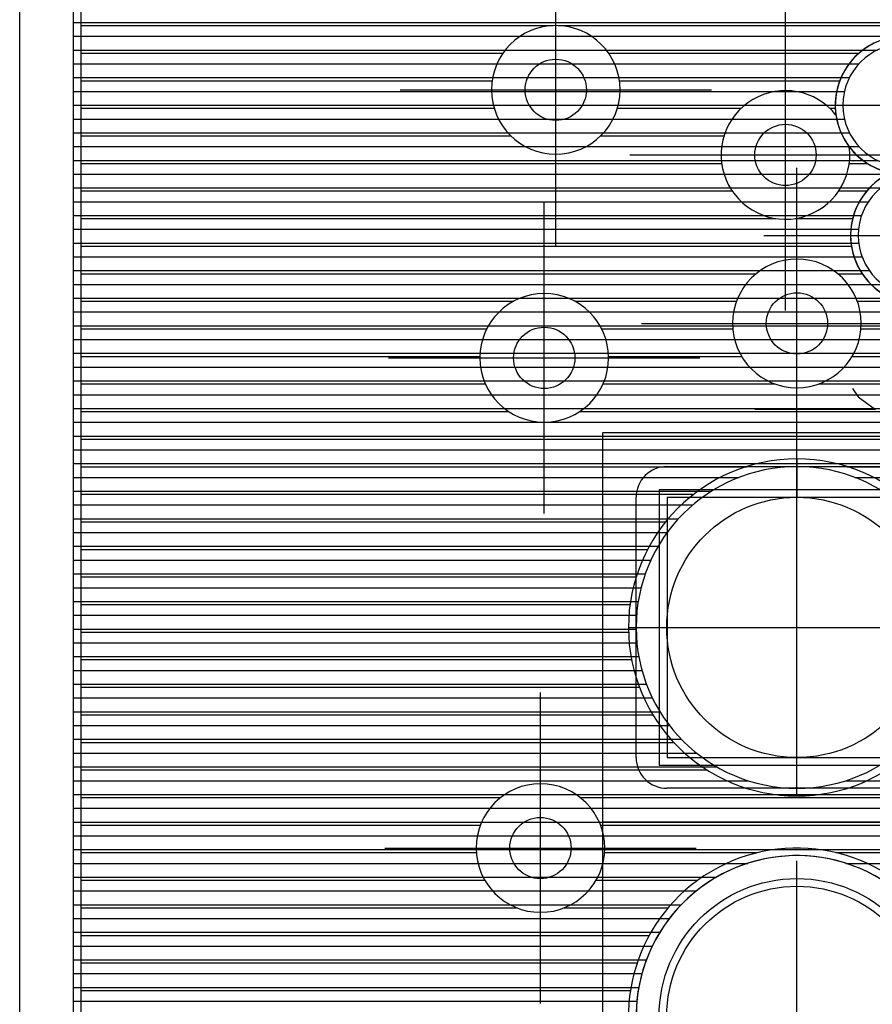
# Model space of a CAD drawing. Extents: x 25 to 291, y 23 to 136.
# Tile 88 of 147: x 25.4 to 30.97, y 108.48 to 114.91. Entities that reach past the tile are written whole.
import ezdxf

# ---------------------------------------------------------------- set-up
doc = ezdxf.new("R2010")
doc.units = 0
doc.layers.get('0').update_dxf_attribs({"linetype": 'CONTINUOUS'})
for name, color, linetype in [('copper_layer_2', 1, 'CONTINUOUS'), ('copper_layer_3', 3, 'CONTINUOUS'), ('copper_layer_bottom', 4, 'CONTINUOUS'), ('copper_layer_top', 5, 'CONTINUOUS'), ('drill_drawing', 6, 'CONTINUOUS'), ('silkscreen_top', 1, 'CONTINUOUS'), ('solder_mask_bottom', 1, 'CONTINUOUS'), ('solder_mask_top', 1, 'CONTINUOUS')]:
    doc.layers.add(name, color=color, linetype=linetype)

# ---------------------------------------------------------------- blocks, each defined once
blk = doc.blocks.new('D20')
blk.add_circle((0, 0), 0.2)
blk = doc.blocks.new('D112')
blk.add_circle((0, 0), 0.85)
blk = doc.blocks.new('D460')
blk.add_lwpolyline([(0.84836, 0.84836), (-0.84836, 0.84836), (-0.84836, -0.84836), (0.84836, -0.84836)], close=True)
blk = doc.blocks.new('D34')
blk.add_circle((0, 0), 0.9)
blk = doc.blocks.new('D649')
blk.add_lwpolyline([(0.89916, 0.89916), (-0.89916, 0.89916), (-0.89916, -0.89916), (0.89916, -0.89916)], close=True)

msp = doc.modelspace()

# ---------------------------------------------------------------- linework, layer by layer
at = {"layer": 'copper_layer_2', "color": 1}
for points in [[(31.725171, 125.050292), (25.750064, 125.050292), (25.750064, 25.750064), (86.050292, 25.750064)], [(25.750064, 114.890018), (48.841504, 114.890018)], [(25.750064, 114.799848), (48.895098, 114.799848)], [(25.750064, 114.709931), (31, 114.709931)], [(25.750064, 114.620015), (30.879604, 114.620015)], [(25.750064, 114.529845), (30.817628, 114.529845)], [(25.750064, 114.439929), (30.785116, 114.439929)], [(25.750064, 114.350013), (30.774956, 114.350013)], [(25.750064, 114.259843), (30.78537, 114.259843)], [(25.750064, 114.169926), (30.818136, 114.169926)], [(25.750064, 114.08001), (30.880112, 114.08001)], [(25.750064, 113.98984), (31.00127, 113.98984)], [(25.750064, 113.899924), (31.258573, 113.899924)], [(25.750064, 113.810008), (31.021844, 113.810008)], [(25.750064, 113.719837), (30.940818, 113.719837)], [(25.750064, 113.629921), (30.896622, 113.629921)], [(25.750064, 113.540005), (30.877064, 113.540005)], [(25.750064, 113.449835), (30.878334, 113.449835)], [(25.750064, 113.359919), (30.900432, 113.359919)], [(25.750064, 113.270003), (30.94793, 113.270003)], [(25.750064, 113.179832), (31.03556, 113.179832)], [(25.750064, 113.089916), (40.905258, 113.089916)], [(25.750064, 113), (40.887224, 113)], [(25.750064, 112.90983), (40.877318, 112.90983)], [(25.750064, 112.819914), (40.875286, 112.819914)], [(25.750064, 112.729997), (40.880874, 112.729997)], [(25.750064, 112.639827), (40.894336, 112.639827)], [(25.750064, 112.549911), (40.915926, 112.549911)], [(25.750064, 112.459995), (40.946406, 112.459995)], [(25.750064, 112.369825), (40.986284, 112.369825)], [(25.750064, 112.279909), (41.037084, 112.279909)], [(25.750064, 112.189992), (35.486919, 112.189992)], [(25.750064, 112.099822), (35.397003, 112.099822)], [(25.750064, 112.009906), (35.307087, 112.009906)], [(25.750064, 111.91999), (30.097282, 111.91999)], [(30.852934, 111.91999), (35.295149, 111.91999)], [(25.750064, 111.82982), (29.91745, 111.82982)], [(25.750064, 111.739903), (29.794514, 111.739903)], [(25.750064, 111.649987), (29.701295, 111.649987)], [(25.750064, 111.559817), (29.627381, 111.559817)], [(25.750064, 111.469901), (29.568453, 111.469901)], [(25.750064, 111.379985), (29.521463, 111.379985)], [(25.750064, 111.289815), (29.484887, 111.289815)], [(25.750064, 111.199898), (29.457709, 111.199898)], [(25.750064, 111.109982), (29.438913, 111.109982)], [(25.750064, 111.019812), (29.427991, 111.019812)], [(25.750064, 110.929896), (29.425197, 110.929896)], [(25.750064, 110.83998), (29.429769, 110.83998)], [(25.750064, 110.749809), (29.442469, 110.749809)], [(25.750064, 110.659893), (29.463043, 110.659893)], [(25.750064, 110.569977), (29.492507, 110.569977)], [(25.750064, 110.479807), (29.531369, 110.479807)], [(25.750064, 110.389891), (29.580899, 110.389891)], [(25.750064, 110.299975), (29.642875, 110.299975)], [(25.750064, 110.209804), (29.720599, 110.209804)], [(25.750064, 110.119888), (29.81966, 110.119888)], [(25.750064, 110.029972), (29.95174, 110.029972)], [(25.750064, 109.939802), (30.155956, 109.939802)], [(30.79426, 109.939802), (40.938786, 109.939802)], [(25.750064, 109.849886), (40.976632, 109.849886)], [(25.750064, 109.75997), (41.024892, 109.75997)], [(25.750064, 109.669799), (41.085344, 109.669799)], [(25.750064, 109.579883), (41.161036, 109.579883)], [(25.750064, 109.489967), (41.257303, 109.489967)], [(25.750064, 109.399797), (30.153924, 109.399797)], [(30.796292, 109.399797), (41.384811, 109.399797)], [(25.750064, 109.309881), (29.950724, 109.309881)], [(25.750064, 109.219964), (29.818898, 109.219964)], [(25.750064, 109.129794), (29.720091, 109.129794)], [(25.750064, 109.039878), (29.642367, 109.039878)], [(25.750064, 108.949962), (29.580391, 108.949962)], [(25.750064, 108.859792), (29.531115, 108.859792)], [(25.750064, 108.769876), (29.492253, 108.769876)], [(25.750064, 108.679959), (29.463043, 108.679959)], [(25.750064, 108.589789), (29.442215, 108.589789)], [(25.750064, 108.499873), (29.429769, 108.499873)]]:
    msp.add_lwpolyline(points, dxfattribs=at)
for points in [[(31.575057, 114.350267), (31.575057, 114.350267), (31.575057, 114.350267, 1), (30.774956, 114.350267), (30.774956, 114.350267), (30.774956, 114.350267, 1), (31.575057, 114.350267), (31.575057, 114.350267)], [(31.575057, 114.350267), (31.575057, 114.350267), (31.575057, 114.350267, 1), (30.774956, 114.350267), (30.774956, 114.350267), (30.774956, 114.350267, 1), (31.575057, 114.350267), (31.575057, 114.350267)], [(31.675133, 113.500127), (31.675133, 113.500127), (31.675133, 113.500127, 1), (30.875032, 113.500127), (30.875032, 113.500127), (30.875032, 113.500127, 1), (31.675133, 113.500127), (31.675133, 113.500127)], [(31.675133, 113.500127), (31.675133, 113.500127), (31.675133, 113.500127, 1), (30.875032, 113.500127), (30.875032, 113.500127), (30.875032, 113.500127, 1), (31.675133, 113.500127), (31.675133, 113.500127)], [(31.525019, 110.94031), (31.525019, 110.94031), (31.525019, 110.94031, 1), (29.424943, 110.94031), (29.424943, 110.94031), (29.424943, 110.94031, 1), (31.525019, 110.94031), (31.525019, 110.94031)], [(31.525019, 110.94031), (31.525019, 110.94031), (31.525019, 110.94031, 1), (29.424943, 110.94031), (29.424943, 110.94031), (29.424943, 110.94031, 1), (31.525019, 110.94031), (31.525019, 110.94031)], [(31.525019, 108.400305), (31.525019, 108.400305), (31.525019, 108.400305, 1), (29.424943, 108.400305), (29.424943, 108.400305), (29.424943, 108.400305, 1), (31.525019, 108.400305), (31.525019, 108.400305)], [(31.525019, 108.400305), (31.525019, 108.400305), (31.525019, 108.400305, 1), (29.424943, 108.400305), (29.424943, 108.400305), (29.424943, 108.400305, 1), (31.525019, 108.400305), (31.525019, 108.400305)]]:
    msp.add_lwpolyline(points, format="xyb", dxfattribs=at)
at = {"layer": 'copper_layer_3', "color": 3}
for points in [[(31.725171, 125.000254), (25.800102, 125.000254), (25.800102, 55.650241), (28.305817, 55.650241)], [(25.800102, 114.869952), (28.88316, 114.869952)], [(28.916942, 114.869952), (34.552705, 114.869952)], [(25.800102, 114.689865), (28.555245, 114.689865)], [(29.244856, 114.689865), (30.879858, 114.689865)], [(25.800102, 114.509779), (28.484379, 114.509779)], [(29.315723, 114.509779), (30.754382, 114.509779)], [(25.800102, 114.329947), (28.497587, 114.329947)], [(29.302515, 114.329947), (30.110998, 114.329947)], [(30.689103, 114.329947), (30.725425, 114.329947)], [(25.800102, 114.14986), (28.606553, 114.14986)], [(29.193548, 114.14986), (29.998984, 114.14986)], [(25.800102, 113.969774), (29.983744, 113.969774)], [(30.816358, 113.969774), (30.934468, 113.969774)], [(25.800102, 113.789942), (30.05207, 113.789942)], [(30.748031, 113.789942), (30.930658, 113.789942)], [(25.800102, 113.609855), (30.337567, 113.609855)], [(30.462535, 113.609855), (30.83871, 113.609855)], [(25.800102, 113.429769), (30.830582, 113.429769)], [(25.800102, 113.249936), (30.208534, 113.249936)], [(30.741427, 113.249936), (30.901194, 113.249936)], [(25.800102, 113.06985), (28.625603, 113.06985)], [(29.024384, 113.06985), (30.080772, 113.06985)], [(30.869444, 113.06985), (31.14351, 113.06985)], [(25.800102, 112.890018), (28.450343, 112.890018)], [(29.199898, 112.890018), (30.056642, 112.890018)], [(30.893574, 112.890018), (32.766574, 112.890018)], [(25.800102, 112.709931), (28.405131, 112.709931)], [(29.244856, 112.709931), (30.114554, 112.709931)], [(30.835662, 112.709931), (32.597917, 112.709931)], [(25.800102, 112.529845), (28.441199, 112.529845)], [(29.209042, 112.529845), (30.333249, 112.529845)], [(30.616967, 112.529845), (32.554991, 112.529845)], [(25.800102, 112.350013), (28.593345, 112.350013)], [(29.056642, 112.350013), (32.593345, 112.350013)], [(25.800102, 112.169926), (32.75108, 112.169926)], [(25.800102, 111.98984), (30.14605, 111.98984)], [(30.474981, 112.040132), (30.474981, 111.790196)], [(30.803912, 111.98984), (34.566929, 111.98984)], [(25.800102, 111.810008), (29.801372, 111.810008)], [(25.800102, 111.629921), (29.617983, 111.629921)], [(25.800102, 111.449835), (29.500127, 111.449835)], [(25.800102, 111.270003), (29.425705, 111.270003)], [(25.800102, 111.089916), (29.385319, 111.089916)], [(25.800102, 110.90983), (29.375413, 110.90983)], [(29.375159, 110.94031), (29.625095, 110.94031)], [(25.800102, 110.729997), (29.395225, 110.729997)], [(25.800102, 110.549911), (29.446533, 110.549911)], [(25.800102, 110.369825), (29.534417, 110.369825)], [(25.800102, 110.189992), (29.670815, 110.189992)], [(30.474981, 109.840234), (30.474981, 110.09017)], [(25.800102, 110.009906), (29.88824, 110.009906)], [(25.800102, 109.82982), (28.539751, 109.82982)], [(29.060198, 109.82982), (32.566167, 109.82982)], [(25.800102, 109.649987), (28.407671, 109.649987)], [(29.192532, 109.649987), (32.718313, 109.649987)], [(25.800102, 109.469901), (28.381255, 109.469901)], [(29.218948, 109.469901), (30.21844, 109.469901)], [(30.731521, 109.469901), (33.252731, 109.469901)], [(25.800102, 109.289815), (28.436627, 109.289815)], [(29.163576, 109.289815), (29.828042, 109.289815)], [(25.800102, 109.109982), (28.644907, 109.109982)], [(28.955042, 109.109982), (29.634493, 109.109982)], [(25.800102, 108.929896), (29.511049, 108.929896)], [(25.800102, 108.749809), (29.432055, 108.749809)], [(25.800102, 108.569977), (29.388113, 108.569977)]]:
    msp.add_lwpolyline(points, dxfattribs=at)
for points in [[(29.320041, 114.450343), (29.320041, 114.450343), (29.320041, 114.450343, 1), (28.480315, 114.450343), (28.480315, 114.450343), (28.480315, 114.450343, 1), (29.320041, 114.450343), (29.320041, 114.450343)], [(29.320041, 114.450343), (29.320041, 114.450343), (29.320041, 114.450343, 1), (28.480315, 114.450343), (28.480315, 114.450343), (28.480315, 114.450343, 1), (29.320041, 114.450343), (29.320041, 114.450343)], [(31.363221, 113.94158), (31.363221, 113.94158), (31.363221, 113.94158, 1.995832), (30.729743, 114.285497), (30.729743, 114.285497)], [(30.729743, 114.285497), (30.729743, 114.285497), (30.729743, 114.285497, 7.332184), (30.816612, 114.077978), (30.816612, 114.077978)], [(30.816866, 114.077978), (30.816866, 114.077978), (30.816866, 114.077978, 0.182826), (31.086868, 113.909068), (31.086868, 113.909068)], [(31.086868, 113.909068), (31.086868, 113.909068), (31.086868, 113.909068, 6.312877), (31.363221, 113.94158), (31.363221, 113.94158)], [(30.895098, 112.925324), (30.895098, 112.925324), (30.895098, 112.925324, 1), (30.054864, 112.925324), (30.054864, 112.925324), (30.054864, 112.925324, 1), (30.895098, 112.925324), (30.895098, 112.925324)], [(30.895098, 112.925324), (30.895098, 112.925324), (30.895098, 112.925324, 1), (30.054864, 112.925324), (30.054864, 112.925324), (30.054864, 112.925324, 1), (30.895098, 112.925324), (30.895098, 112.925324)], [(29.24511, 112.700279), (29.24511, 112.700279), (29.24511, 112.700279, 1), (28.404877, 112.700279), (28.404877, 112.700279), (28.404877, 112.700279, 1), (29.24511, 112.700279), (29.24511, 112.700279)], [(29.24511, 112.700279), (29.24511, 112.700279), (29.24511, 112.700279, 1), (28.404877, 112.700279), (28.404877, 112.700279), (28.404877, 112.700279, 1), (29.24511, 112.700279), (29.24511, 112.700279)], [(31.575057, 110.94031), (31.575057, 110.94031), (31.575057, 110.94031, 1), (29.374905, 110.94031), (29.374905, 110.94031), (29.374905, 110.94031, 1), (31.575057, 110.94031), (31.575057, 110.94031)], [(31.575057, 110.94031), (31.575057, 110.94031), (31.575057, 110.94031, 1), (29.374905, 110.94031), (29.374905, 110.94031), (29.374905, 110.94031, 1), (31.575057, 110.94031), (31.575057, 110.94031)], [(29.219964, 109.500127), (29.219964, 109.500127), (29.219964, 109.500127, 1), (28.380239, 109.500127), (28.380239, 109.500127), (28.380239, 109.500127, 1), (29.219964, 109.500127), (29.219964, 109.500127)], [(29.219964, 109.500127), (29.219964, 109.500127), (29.219964, 109.500127, 1), (28.380239, 109.500127), (28.380239, 109.500127), (28.380239, 109.500127, 1), (29.219964, 109.500127), (29.219964, 109.500127)], [(31.172466, 107.549657), (31.172466, 107.549657), (31.172466, 107.549657, 10.056627), (30.789942, 107.346203), (30.789942, 107.346203)]]:
    msp.add_lwpolyline(points, format="xyb", dxfattribs=at)
at = {"layer": 'copper_layer_bottom', "color": 4}
for points in [[(31.725171, 125.050292), (25.750064, 125.050292), (25.750064, 25.750064), (86.050292, 25.750064)], [(25.750064, 114.890018), (35.447549, 114.890018)], [(25.750064, 114.799848), (31.15748, 114.799848)], [(25.750064, 114.709931), (30.904496, 114.709931)], [(25.750064, 114.620015), (30.814834, 114.620015)], [(25.750064, 114.529845), (30.76251, 114.529845)], [(25.750064, 114.439929), (30.734061, 114.439929)], [(25.750064, 114.350013), (30.725171, 114.350013)], [(25.750064, 114.259843), (30.734315, 114.259843)], [(25.750064, 114.169926), (30.762764, 114.169926)], [(25.750064, 114.08001), (30.815342, 114.08001)], [(25.750064, 113.98984), (30.905512, 113.98984)], [(25.750064, 113.899924), (31.068326, 113.899924)], [(25.750064, 113.810008), (30.948438, 113.810008)], [(25.750064, 113.719837), (30.882398, 113.719837)], [(25.750064, 113.629921), (30.844044, 113.629921)], [(25.750064, 113.540005), (30.826772, 113.540005)], [(25.750064, 113.449835), (30.827788, 113.449835)], [(25.750064, 113.359919), (30.8476, 113.359919)], [(25.750064, 113.270003), (30.888494, 113.270003)], [(25.750064, 113.179832), (30.959106, 113.179832)], [(25.750064, 113.089916), (31.090424, 113.089916)], [(25.750064, 113), (31.365253, 113)], [(25.750064, 112.90983), (31.455169, 112.90983)], [(25.750064, 112.819914), (31.545339, 112.819914)], [(25.750064, 112.729997), (31.630175, 112.729997)], [(25.750064, 112.639827), (31.630175, 112.639827)], [(25.750064, 112.549911), (31.630175, 112.549911)], [(25.750064, 112.459995), (31.630175, 112.459995)], [(25.750064, 112.369825), (31.630175, 112.369825)], [(25.750064, 112.279909), (31.630175, 112.279909)], [(25.750064, 112.189992), (31.630175, 112.189992)], [(25.750064, 112.099822), (31.630175, 112.099822)], [(25.750064, 112.009906), (31.630175, 112.009906)], [(29.625095, 111.990348), (31.325121, 111.990348)], [(25.750064, 111.91999), (29.472695, 111.91999)], [(25.750064, 111.82982), (29.429007, 111.82982)], [(25.750064, 111.739903), (29.424943, 111.739903)], [(29.424943, 110.09017), (29.424943, 111.790196)], [(25.750064, 111.649987), (29.424943, 111.649987)], [(25.750064, 111.559817), (29.424943, 111.559817)], [(25.750064, 111.469901), (29.424943, 111.469901)], [(25.750064, 111.379985), (29.424943, 111.379985)], [(25.750064, 111.289815), (29.424943, 111.289815)], [(25.750064, 111.199898), (29.424943, 111.199898)], [(25.750064, 111.109982), (29.424943, 111.109982)], [(25.750064, 111.019812), (29.424943, 111.019812)], [(25.750064, 110.929896), (29.424943, 110.929896)], [(25.750064, 110.83998), (29.424943, 110.83998)], [(25.750064, 110.749809), (29.424943, 110.749809)], [(25.750064, 110.659893), (29.424943, 110.659893)], [(25.750064, 110.569977), (29.424943, 110.569977)], [(25.750064, 110.479807), (29.424943, 110.479807)], [(25.750064, 110.389891), (29.424943, 110.389891)], [(25.750064, 110.299975), (29.424943, 110.299975)], [(25.750064, 110.209804), (29.424943, 110.209804)], [(25.750064, 110.119888), (29.424943, 110.119888)], [(25.750064, 110.029972), (29.434341, 110.029972)], [(25.750064, 109.939802), (29.493269, 109.939802)], [(31.325121, 109.890272), (29.625095, 109.890272)], [(25.750064, 109.849886), (31.630175, 109.849886)], [(25.750064, 109.75997), (31.630175, 109.75997)], [(25.750064, 109.669799), (31.630175, 109.669799)], [(25.750064, 109.579883), (31.630175, 109.579883)], [(25.750064, 109.489967), (31.630175, 109.489967)], [(25.750064, 109.399797), (30.153924, 109.399797)], [(30.796292, 109.399797), (31.630175, 109.399797)], [(25.750064, 109.309881), (29.950724, 109.309881)], [(25.750064, 109.219964), (29.818898, 109.219964)], [(25.750064, 109.129794), (29.720091, 109.129794)], [(25.750064, 109.039878), (29.642367, 109.039878)], [(25.750064, 108.949962), (29.580391, 108.949962)], [(25.750064, 108.859792), (29.531115, 108.859792)], [(25.750064, 108.769876), (29.492253, 108.769876)], [(25.750064, 108.679959), (29.463043, 108.679959)], [(25.750064, 108.589789), (29.442215, 108.589789)], [(25.750064, 108.499873), (29.429769, 108.499873)]]:
    msp.add_lwpolyline(points, dxfattribs=at)
for points in [[(31.623317, 114.311913), (31.623317, 114.311913), (31.623317, 114.311913, 2.235383), (31.086868, 113.909068), (31.086868, 113.909068)], [(31.086868, 113.909068), (31.086868, 113.909068), (31.086868, 113.909068, 0.840662), (31.313437, 113.051816), (31.313437, 113.051816)], [(29.625095, 111.990348), (29.625095, 111.990348), (29.625095, 111.990348, 0.414214), (29.424943, 111.790196), (29.424943, 111.790196)], [(29.424943, 110.09017), (29.424943, 110.09017), (29.424943, 110.09017, 0.415111), (29.625095, 109.890272), (29.625095, 109.890272)], [(31.525019, 108.400305), (31.525019, 108.400305), (31.525019, 108.400305, 1), (29.424943, 108.400305), (29.424943, 108.400305), (29.424943, 108.400305, 1), (31.525019, 108.400305), (31.525019, 108.400305)], [(31.525019, 108.400305), (31.525019, 108.400305), (31.525019, 108.400305, 1), (29.424943, 108.400305), (29.424943, 108.400305), (29.424943, 108.400305, 1), (31.525019, 108.400305), (31.525019, 108.400305)]]:
    msp.add_lwpolyline(points, format="xyb", dxfattribs=at)
at = {"layer": 'copper_layer_top', "color": 5}
for points in [[(31.725171, 125.050292), (25.750064, 125.050292), (25.750064, 25.750064), (86.050292, 25.750064)], [(25.750064, 114.890018), (33.385827, 114.890018)], [(25.750064, 114.799848), (31.15748, 114.799848)], [(25.750064, 114.709931), (30.904496, 114.709931)], [(25.750064, 114.620015), (30.814834, 114.620015)], [(25.750064, 114.529845), (30.76251, 114.529845)], [(25.750064, 114.439929), (30.734061, 114.439929)], [(25.750064, 114.350013), (30.725171, 114.350013)], [(25.750064, 114.259843), (30.734315, 114.259843)], [(25.750064, 114.169926), (30.762764, 114.169926)], [(25.750064, 114.08001), (30.815342, 114.08001)], [(25.750064, 113.98984), (30.905512, 113.98984)], [(25.750064, 113.899924), (31.068326, 113.899924)], [(25.750064, 113.810008), (30.948438, 113.810008)], [(25.750064, 113.719837), (30.882398, 113.719837)], [(25.750064, 113.629921), (30.844044, 113.629921)], [(25.750064, 113.540005), (30.826772, 113.540005)], [(25.750064, 113.449835), (30.827788, 113.449835)], [(25.750064, 113.359919), (30.8476, 113.359919)], [(25.750064, 113.270003), (30.888494, 113.270003)], [(25.750064, 113.179832), (30.959106, 113.179832)], [(25.750064, 113.089916), (31.090424, 113.089916)], [(25.750064, 113), (33.376683, 113)], [(25.750064, 112.90983), (33.393955, 112.90983)], [(25.750064, 112.819914), (33.375159, 112.819914)], [(25.750064, 112.729997), (33.375159, 112.729997)], [(25.750064, 112.639827), (33.375159, 112.639827)], [(25.750064, 112.549911), (33.375159, 112.549911)], [(25.750064, 112.459995), (33.386081, 112.459995)], [(25.750064, 112.369825), (33.380239, 112.369825)], [(25.750064, 112.279909), (33.375159, 112.279909)], [(25.750064, 112.189992), (33.375159, 112.189992)], [(25.750064, 112.099822), (33.375159, 112.099822)], [(25.750064, 112.009906), (33.375667, 112.009906)], [(29.625095, 111.990348), (31.325121, 111.990348)], [(25.750064, 111.91999), (29.472695, 111.91999)], [(25.750064, 111.82982), (29.429007, 111.82982)], [(25.750064, 111.739903), (29.424943, 111.739903)], [(29.424943, 110.09017), (29.424943, 111.790196)], [(25.750064, 111.649987), (29.424943, 111.649987)], [(25.750064, 111.559817), (29.424943, 111.559817)], [(25.750064, 111.469901), (29.424943, 111.469901)], [(25.750064, 111.379985), (29.424943, 111.379985)], [(25.750064, 111.289815), (29.424943, 111.289815)], [(25.750064, 111.199898), (29.424943, 111.199898)], [(25.750064, 111.109982), (29.424943, 111.109982)], [(25.750064, 111.019812), (29.424943, 111.019812)], [(25.750064, 110.929896), (29.424943, 110.929896)], [(25.750064, 110.83998), (29.424943, 110.83998)], [(25.750064, 110.749809), (29.424943, 110.749809)], [(25.750064, 110.659893), (29.424943, 110.659893)], [(25.750064, 110.569977), (29.424943, 110.569977)], [(25.750064, 110.479807), (29.424943, 110.479807)], [(25.750064, 110.389891), (29.424943, 110.389891)], [(25.750064, 110.299975), (29.424943, 110.299975)], [(25.750064, 110.209804), (29.424943, 110.209804)], [(25.750064, 110.119888), (29.424943, 110.119888)], [(25.750064, 110.029972), (29.434341, 110.029972)], [(25.750064, 109.939802), (29.493269, 109.939802)], [(31.325121, 109.890272), (29.625095, 109.890272)], [(25.750064, 109.849886), (37.23495, 109.849886)], [(25.750064, 109.75997), (37.23495, 109.75997)], [(25.750064, 109.669799), (37.23495, 109.669799)], [(25.750064, 109.579883), (37.23495, 109.579883)], [(25.750064, 109.489967), (37.23495, 109.489967)], [(25.750064, 109.399797), (30.153924, 109.399797)], [(30.796292, 109.399797), (37.21463, 109.399797)], [(25.750064, 109.309881), (29.950724, 109.309881)], [(25.750064, 109.219964), (29.818898, 109.219964)], [(25.750064, 109.129794), (29.720091, 109.129794)], [(25.750064, 109.039878), (29.642367, 109.039878)], [(25.750064, 108.949962), (29.580391, 108.949962)], [(25.750064, 108.859792), (29.531115, 108.859792)], [(25.750064, 108.769876), (29.492253, 108.769876)], [(25.750064, 108.679959), (29.463043, 108.679959)], [(25.750064, 108.589789), (29.442215, 108.589789)], [(25.750064, 108.499873), (29.429769, 108.499873)]]:
    msp.add_lwpolyline(points, dxfattribs=at)
for points in [[(31.457709, 114.700279), (31.457709, 114.700279), (31.457709, 114.700279, 1.275701), (31.086868, 113.909068), (31.086868, 113.909068)], [(31.086868, 113.909068), (31.086868, 113.909068), (31.086868, 113.909068, 1.026254), (31.483871, 113.1016), (31.483871, 113.1016)], [(29.625095, 111.990348), (29.625095, 111.990348), (29.625095, 111.990348, 0.414214), (29.424943, 111.790196), (29.424943, 111.790196)], [(29.424943, 110.09017), (29.424943, 110.09017), (29.424943, 110.09017, 0.415111), (29.625095, 109.890272), (29.625095, 109.890272)], [(31.476759, 108.715265), (31.476759, 108.715265), (31.476759, 108.715265, 7.097293), (31.490983, 108.135128), (31.490983, 108.135128)]]:
    msp.add_lwpolyline(points, format="xyb", dxfattribs=at)
at = {"layer": 'drill_drawing', "color": 6}
for points in [[(25.400051, 25.400051), (25.400051, 125.400305), (31.725171, 125.400305), (31.725171, 126.700279), (39.474981, 126.700279), (39.474981, 125.400305), (71.600203, 125.400305), (71.600203, 123.400305), (79.200152, 123.400305), (79.200152, 125.400305), (86.400051, 125.400305), (86.400051, 25.400051), (25.400051, 25.400051)], [(28.900178, 113.434341), (28.900178, 115.466345)], [(30.400051, 113.009144), (30.400051, 115.041148)], [(27.884176, 114.450343), (29.91618, 114.450343)], [(30.159004, 114.350267), (32.191008, 114.350267)], [(29.384049, 114.025146), (31.416053, 114.025146)], [(30.474981, 111.909322), (30.474981, 113.941326)], [(28.824994, 111.684277), (28.824994, 113.716281)], [(30.259081, 113.500127), (32.291085, 113.500127)], [(29.458979, 112.925324), (31.490983, 112.925324)], [(27.808992, 112.700279), (29.840996, 112.700279)], [(30.474981, 109.924308), (30.474981, 111.956312)], [(29.458979, 110.94031), (31.490983, 110.94031)], [(28.800102, 108.484125), (28.800102, 110.516129)], [(27.7841, 109.500127), (29.816104, 109.500127)], [(30.474981, 107.384303), (30.474981, 109.416307)]]:
    msp.add_lwpolyline(points, dxfattribs=at)
at = {"layer": 'silkscreen_top', "color": 1}
for points in [[(30.83744, 112.500127), (30.875032, 112.445771), (30.987554, 112.363983), (30.200152, 112.363983)], [(29.204978, 112.210312), (29.204978, 104.590297), (31.744983, 104.590297), (31.744983, 112.210312), (29.204978, 112.210312)], [(29.204978, 109.670307), (31.744983, 109.670307)]]:
    msp.add_lwpolyline(points, dxfattribs=at)

# ---------------------------------------------------------------- block references
at = {"layer": 'copper_layer_2'}
for p in [(28.900178, 114.450343), (30.400051, 114.025146), (30.474981, 112.925324), (28.824994, 112.700279), (28.800102, 109.500127)]:
    msp.add_blockref('D20', p, dxfattribs=at)
at = {"layer": 'copper_layer_3'}
msp.add_blockref('D112', (30.474981, 110.94031), dxfattribs=at)
at = {"layer": 'copper_layer_bottom'}
for name, p in [('D20', (28.900178, 114.450343)), ('D20', (30.400051, 114.025146)), ('D20', (30.474981, 112.925324)), ('D20', (28.824994, 112.700279)), ('D460', (30.474981, 110.94031)), ('D20', (28.800102, 109.500127)), ('D112', (30.474981, 108.400305))]:
    msp.add_blockref(name, p, dxfattribs=at)
at = {"layer": 'copper_layer_top'}
for name, p in [('D20', (28.900178, 114.450343)), ('D20', (30.400051, 114.025146)), ('D20', (30.474981, 112.925324)), ('D20', (28.824994, 112.700279)), ('D460', (30.474981, 110.94031)), ('D20', (28.800102, 109.500127)), ('D112', (30.474981, 108.400305))]:
    msp.add_blockref(name, p, dxfattribs=at)
at = {"layer": 'solder_mask_bottom'}
for name, p in [('D649', (30.474981, 110.94031)), ('D34', (30.474981, 108.400305))]:
    msp.add_blockref(name, p, dxfattribs=at)
at = {"layer": 'solder_mask_top'}
for name, p in [('D649', (30.474981, 110.94031)), ('D34', (30.474981, 108.400305))]:
    msp.add_blockref(name, p, dxfattribs=at)

doc.saveas('drawing.dxf')
